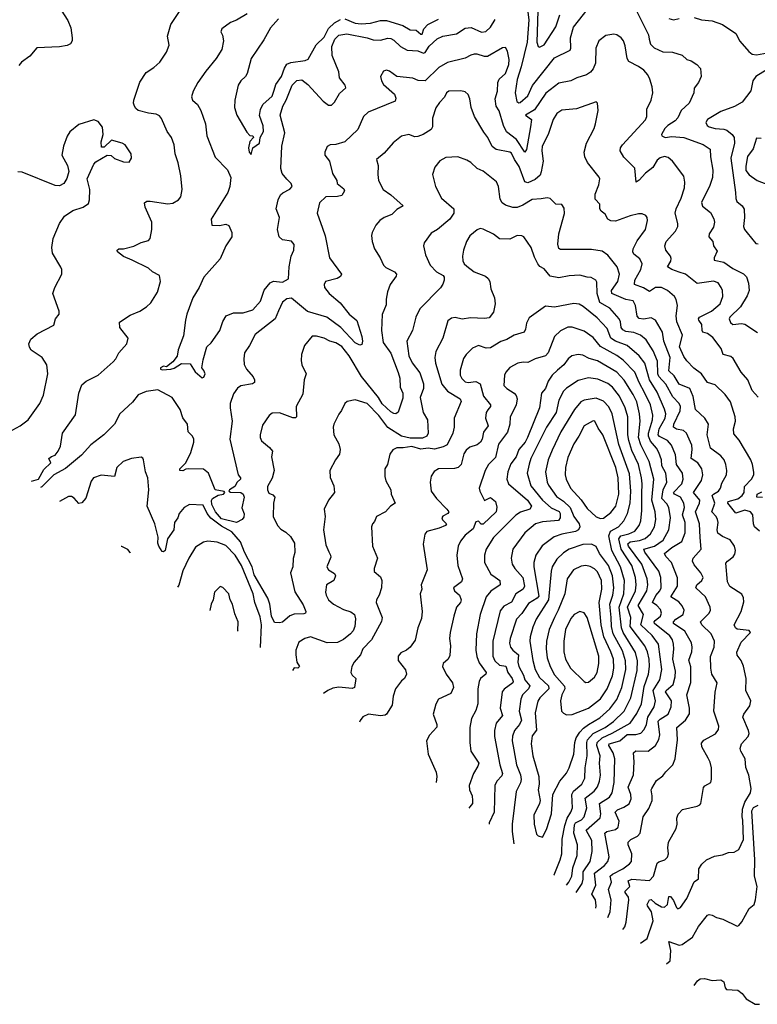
# Model space of a CAD drawing. Extents: x 1268547 to 1425625, y 515768 to 616754.
# Tile 82 of 256: x 1299897 to 1304860, y 559453 to 566076. Entities that reach past the tile are written whole.
import ezdxf

# ---------------------------------------------------------------- set-up
doc = ezdxf.new("R2010")
doc.units = 0

msp = doc.modelspace()

# ---------------------------------------------------------------- linework, layer by layer
at = {"layer": '0CON10XD'}
for points in [[(1300132.4, 566212.4), (1300220.5, 566070.5), (1300241.7, 566021.7), (1300250.8, 565955), (1300250, 565935), (1300240, 565915), (1300217, 565903), (1300165, 565894), (1300012.9, 565887.1), (1299965, 565831.9), (1299909.8, 565790.2), (1299892.2, 565767.8)], [(1300655, 564458.6), (1300595, 564482.9), (1300556.2, 564515), (1300554, 564525), (1300565, 564535.8), (1300595, 564534), (1300665, 564552.9), (1300715, 564578.5), (1300765, 564592), (1300775.8, 564605), (1300785.8, 564664.2), (1300785.8, 564715), (1300742.5, 564815), (1300736.2, 564845), (1300752.5, 564855), (1300774.5, 564855.5), (1300895, 564838), (1300927.3, 564842.7), (1300965, 564863.8), (1300981.2, 564885), (1300991.2, 564935), (1300981.9, 565025), (1300964.5, 565114.5), (1300944.4, 565174.4), (1300935.7, 565235), (1300918.9, 565285), (1300889.5, 565325), (1300852, 565412), (1300838.6, 565428.6), (1300815, 565441.9), (1300765, 565447.1), (1300695, 565465.6), (1300678.5, 565478.5), (1300670, 565495), (1300663.6, 565515), (1300665.4, 565535), (1300706.7, 565656.7), (1300747.7, 565722.3), (1300800, 565755), (1300839.7, 565790.3), (1300885, 565857.5), (1300902, 565905), (1300891.4, 565965), (1300913.1, 566045), (1301050.7, 566249.3)], [(1304009.5, 566215), (1304127.5, 565975), (1304132.1, 565945), (1304141.7, 565911.7), (1304165, 565886.7), (1304225, 565859.1), (1304288, 565858), (1304355, 565838.6), (1304385, 565808.6), (1304415, 565799.2), (1304453.3, 565775), (1304477.3, 565747.3), (1304482.5, 565695), (1304464.5, 565655), (1304435.7, 565615), (1304432.5, 565585), (1304401.1, 565515), (1304347.1, 565465), (1304325, 565415.7), (1304306.5, 565395), (1304256.7, 565365), (1304237.3, 565345), (1304216.2, 565305), (1304217.5, 565295), (1304240, 565285), (1304285, 565290), (1304365, 565284.6), (1304495, 565236.9), (1304542.5, 565205), (1304544.3, 565155), (1304560.9, 565065), (1304558.8, 565015), (1304539.8, 564960.2), (1304483.5, 564846.5), (1304491.6, 564821.6), (1304545, 564779.4), (1304567.9, 564737.9), (1304570.8, 564715), (1304565, 564681.2), (1304535.8, 564635), (1304532.5, 564615), (1304561.2, 564585), (1304566, 564555), (1304588.7, 564518.7), (1304569.5, 564475), (1304569.5, 564459.5), (1304635, 564446.1), (1304695, 564401.8), (1304767.2, 564367.2), (1304787.2, 564347.2), (1304800.4, 564305), (1304804.6, 564255.4), (1304792, 564218), (1304746.8, 564145), (1304674.4, 564075), (1304670.6, 564065), (1304678.9, 564038.9), (1304695, 564025.7), (1304752.5, 564032.5), (1304775, 564027.5), (1304861.7, 563971.7)], [(1303315.9, 566125.9), (1303322.9, 566075), (1303311.2, 565925), (1303270.3, 565759.7), (1303245.2, 565675), (1303230, 565585), (1303242.5, 565525), (1303255, 565516.4), (1303265, 565519.6), (1303315, 565564.7), (1303346.2, 565633.8), (1303495, 565820), (1303599.6, 565870.4), (1303604.7, 565885), (1303603.5, 565955), (1303623.8, 566026.2), (1303748.9, 566185)], [(1303386.4, 566205), (1303376.2, 565925), (1303384.6, 565895), (1303395, 565891.5), (1303425, 565906.5), (1303505, 566028.9), (1303531.1, 566108.9)], [(1301428, 566115), (1301356.1, 566073.9), (1301315, 566058.6), (1301256.7, 566015), (1301251.2, 565995), (1301262.7, 565972.7), (1301267.5, 565935), (1301257.5, 565875), (1301219.4, 565815), (1301149.1, 565730.9), (1301095.9, 565654.1), (1301064, 565595), (1301052.3, 565557.7), (1301060, 565535), (1301093.8, 565505), (1301116, 565465), (1301148.1, 565375), (1301155.7, 565295), (1301212.1, 565152.1), (1301295, 565066.7), (1301317.1, 565015), (1301312, 564955), (1301298.6, 564915), (1301186.2, 564735), (1301190, 564695), (1301242, 564692), (1301285, 564700), (1301305, 564692), (1301325.2, 564645), (1301323.8, 564615), (1301283.7, 564556.3), (1301245, 564467.5), (1301135.4, 564345), (1301105.9, 564274.1), (1301062.2, 564205), (1301022.2, 564095), (1301011.9, 564055), (1300999.8, 563950.2), (1300964.2, 563855), (1300955.9, 563814.1), (1300927.5, 563775), (1300885, 563741.2), (1300865, 563746.2), (1300845.6, 563735), (1300845.8, 563725), (1300855, 563720.4), (1300915, 563726), (1300937, 563733), (1300985, 563763.8), (1301045, 563762.5), (1301077.4, 563707.4), (1301125, 563667.5), (1301137.1, 563672.9), (1301145.3, 563695), (1301137, 563717), (1301121.8, 563735), (1301132.3, 563787.7), (1301155.8, 563875), (1301186.4, 563903.6), (1301242.9, 563985), (1301264.1, 564045.9), (1301286.4, 564083.6), (1301335, 564104.5), (1301400, 564105), (1301465, 564124), (1301517.9, 564182.1), (1301542.2, 564257.8), (1301583.4, 564306.6), (1301605, 564317.5), (1301665, 564311.5), (1301705.9, 564334.1), (1301709.6, 564415), (1301723.6, 564485), (1301740.9, 564525), (1301743.3, 564563.3), (1301725, 564587.5), (1301665, 564595.5), (1301642.3, 564615), (1301632.5, 564665), (1301645.3, 564745), (1301623.3, 564805), (1301635.4, 564865), (1301652, 564898), (1301667.3, 564912.7), (1301715, 564936), (1301730, 564955), (1301723.8, 564975), (1301694.3, 565004.3), (1301662.6, 565042.6), (1301653.1, 565075), (1301661.8, 565225), (1301680, 565315), (1301650, 565435), (1301668.5, 565495), (1301691.2, 565535), (1301730, 565635), (1301761.7, 565668.3), (1301795, 565671.4), (1301835, 565640.6), (1301939.2, 565529.2), (1301975, 565502.2), (1301995, 565500.8), (1302015, 565520.8), (1302050, 565580), (1302091.7, 565618.3), (1302087.8, 565635), (1302048.1, 565685), (1302045.5, 565725), (1302000, 565835), (1301996.7, 565895), (1302016.5, 565945), (1302045, 565971.8), (1302098.3, 565981.7), (1302235, 565954.6), (1302275, 565941.8), (1302325, 565938.5), (1302375, 565951.8), (1302395, 565950), (1302415, 565939.4), (1302459.4, 565895), (1302505, 565872.2), (1302575, 565866), (1302615, 565850.8), (1302626.2, 565855), (1302652.1, 565897.9), (1302705, 565947.7), (1302745, 565966.6), (1302835, 565981.3), (1302895, 566019.6), (1302935, 566024.6), (1303005, 565991.8), (1303032.3, 565997.7), (1303064.8, 566025.2), (1303095, 566078.5)], [(1301638.5, 566081.5), (1301585, 566021.4), (1301540.2, 565939.8), (1301454.2, 565815), (1301427.5, 565715), (1301415.8, 565694.2), (1301384.3, 565665.7), (1301367.5, 565635), (1301343.9, 565535), (1301343.5, 565485), (1301357.5, 565435), (1301425, 565318.8), (1301445, 565298), (1301465, 565295.5), (1301469.5, 565285), (1301445, 565258), (1301437.5, 565215), (1301441.9, 565185), (1301455, 565170), (1301465.7, 565215), (1301510, 565245), (1301516.2, 565285), (1301538, 565325), (1301535, 565362.5), (1301511, 565431), (1301516.8, 565473.2), (1301534, 565506), (1301595, 565561.5), (1301608.7, 565601.3), (1301619.5, 565640.5), (1301658.6, 565695), (1301678.6, 565751.4), (1301695, 565778), (1301721.2, 565788.8), (1301818, 565802), (1301838.3, 565811.7), (1301892.8, 565907.2), (1301945, 565959.5), (1301975, 566016.7), (1302015, 566056.1), (1302055, 566077)], [(1302085, 566081.4), (1302153.6, 566053.6), (1302195, 566047.6), (1302256.6, 566053.4), (1302325, 566071.1), (1302365, 566070), (1302475, 566037), (1302525, 566007.6), (1302565, 566006), (1302595, 565979.5), (1302605, 565978), (1302615.8, 566015), (1302643.3, 566045), (1302715, 566079.8)], [(1304265, 566084.4), (1304295, 566075.6), (1304335, 566084.6)], [(1304435, 566091.1), (1304485, 566074.4), (1304555, 566068.1), (1304625, 566044.4), (1304714.1, 565984.1), (1304743, 565933), (1304802.9, 565862.9), (1304825, 565845.6), (1304855, 565840), (1304953.1, 565856.9)], [(1304865, 563538.1), (1304825, 563582.9), (1304795.5, 563655), (1304750, 563705), (1304697.8, 563797.8), (1304680.8, 563810.8), (1304629.4, 563825), (1304616.7, 563865), (1304559.5, 563939.5), (1304525, 563965.6), (1304494.2, 563975), (1304488.5, 563985), (1304486.2, 564025), (1304465.6, 564055), (1304463.5, 564065), (1304471.4, 564075), (1304551.2, 564115), (1304610.8, 564165), (1304628.5, 564215), (1304624.5, 564255), (1304616.4, 564275), (1304595.3, 564305.3), (1304565, 564318.5), (1304455, 564301.8), (1304377.5, 564365), (1304335, 564378), (1304284.2, 564395), (1304256.2, 564415), (1304277.9, 564452.1), (1304279.5, 564469.5), (1304276, 564485), (1304244.2, 564525), (1304236.7, 564555), (1304247.5, 564585), (1304309.5, 564655), (1304324.5, 564685), (1304324.5, 564705), (1304306.2, 564775), (1304313.9, 564805), (1304348.5, 564875), (1304369.5, 564945), (1304373, 564983), (1304364.3, 565024.3), (1304289.2, 565125), (1304259.3, 565149.3), (1304235, 565156.9), (1304205, 565146.4), (1304185, 565131.5), (1304156.8, 565083.2), (1304106.4, 565045), (1304065, 564997.9), (1304045, 564983.8), (1304036.7, 565076.7), (1303961.4, 565151.4), (1303937.8, 565195), (1303940, 565215), (1303952.2, 565235), (1304107.3, 565402.7), (1304116.9, 565425), (1304116.9, 565475), (1304145.6, 565535), (1304155.7, 565585), (1304151.9, 565625), (1304136.7, 565676.7), (1304123.5, 565705), (1304096.3, 565736.3), (1304061.3, 565761.3), (1303994.3, 565795), (1303984.6, 565814.6), (1303971.1, 565901.1), (1303959.2, 565935), (1303944.3, 565954.3), (1303915, 565973.8), (1303895, 565978), (1303840.5, 565969.5), (1303792.5, 565935), (1303774.4, 565885), (1303770.8, 565785), (1303754.7, 565745.3), (1303736.9, 565723.1), (1303710, 565705), (1303645, 565685.5), (1303605, 565664.4), (1303525, 565649.5), (1303437.6, 565582.4), (1303361, 565469), (1303301.2, 565435), (1303339.6, 565405), (1303334.6, 565354.6), (1303307.4, 565202.6), (1303295, 565185.7), (1303239.4, 565269.4), (1303171.5, 565321.5), (1303151.9, 565365), (1303123.2, 565463.2), (1303103.6, 565495), (1303096.9, 565545), (1303112.5, 565595), (1303114.4, 565655), (1303123.9, 565676.1), (1303164.8, 565715.2), (1303188.4, 565775), (1303189.3, 565809.3), (1303179.2, 565865), (1303165, 565888.8), (1303145, 565888), (1303045, 565828.9), (1303025, 565827.7), (1302975, 565844.6), (1302955, 565844.6), (1302931.5, 565838.5), (1302893.5, 565816.5), (1302775, 565789.1), (1302717.8, 565755), (1302625, 565664.7), (1302577.6, 565667.6), (1302542.8, 565682.8), (1302435, 565694.4), (1302385, 565730), (1302365, 565737.5), (1302345, 565731.2), (1302325.8, 565695), (1302332.5, 565665), (1302345, 565640.8), (1302420, 565575), (1302427.6, 565547.6), (1302422.7, 565527.3), (1302242, 565455), (1302210, 565425), (1302171.7, 565338.3), (1302085.4, 565254.6), (1302025, 565235.8), (1301985, 565233.8), (1301966.4, 565223.6), (1301950, 565185), (1301951.2, 565165), (1301982.5, 565125), (1302002.8, 565042.8), (1302030, 564995), (1302033.3, 564975), (1302078.5, 564938.5), (1302081.9, 564925), (1302065, 564893.3), (1302035, 564886.4), (1301956.7, 564885), (1301914.3, 564845), (1301899.4, 564775), (1301935.5, 564675), (1301952.9, 564622.9), (1301980.6, 564475), (1302062, 564365), (1302055, 564348.8), (1302033.6, 564336.4), (1301954.4, 564315.6), (1301946.2, 564295), (1301948, 564275), (1301979.4, 564235), (1302052.4, 564172.4), (1302115, 564096.2), (1302165, 564052.5), (1302199.1, 563945), (1302203.1, 563915), (1302198.6, 563891.4), (1302185, 563886), (1302155, 563901.8), (1302056.8, 564006.8), (1301963.6, 564075), (1301834.5, 564114.5), (1301725, 564202.3), (1301695, 564197.7), (1301665, 564177.3), (1301639.1, 564119.1), (1301615.4, 564065), (1301480.6, 563959.4), (1301443.5, 563885), (1301410.5, 563835), (1301404.6, 563794.6), (1301407.9, 563757.9), (1301422.2, 563725), (1301467.1, 563675), (1301476.1, 563653.9), (1301476.2, 563635), (1301463, 563627), (1301385.4, 563614.6), (1301361.6, 563598.4), (1301335, 563560.8), (1301313.4, 563495), (1301312.7, 563465), (1301326.7, 563375), (1301310, 563255), (1301366.9, 563015), (1301383.1, 562995), (1301383.1, 562985), (1301360.8, 562965), (1301345, 562937.1), (1301309.5, 562915), (1301304.3, 562905), (1301315, 562899.2), (1301385, 562896.3), (1301400.4, 562885), (1301406.5, 562865), (1301392.1, 562792.1), (1301407.3, 562752.7), (1301405, 562730), (1301395, 562713.3), (1301355, 562693.3), (1301255, 562717.9), (1301214.4, 562765), (1301189.3, 562815), (1301187.7, 562842.3), (1301194, 562856), (1301231.8, 562878.2), (1301269.6, 562885), (1301278.5, 562895), (1301273.4, 562903.4), (1301213.2, 562913.2), (1301167.3, 563025), (1301135, 563052.3), (1301033.8, 563056.2), (1301015, 563053.6), (1300995, 563041.5), (1300975.8, 563045), (1300974.6, 563055), (1301015.6, 563095), (1301048.5, 563165), (1301068.2, 563235), (1301067.9, 563255), (1301059.5, 563275), (1301031.4, 563305), (1301026.6, 563356.6), (1300995, 563397.5), (1300977.5, 563455), (1300924.2, 563534.2), (1300826, 563586), (1300749.2, 563575), (1300695, 563552), (1300655.5, 563504.5), (1300572.1, 563425), (1300534.7, 563355.3), (1300463.3, 563285), (1300375, 563217.7), (1300313.2, 563146.8), (1300205, 563058.4), (1300127.1, 563015), (1300045.8, 562934.2), (1300036.4, 562928.8)], [(1305002.3, 565787.7), (1304850, 565695), (1304830, 565665), (1304815, 565597.5), (1304757.4, 565522.6), (1304707, 565493), (1304615, 565459.1), (1304525, 565405.7), (1304514.3, 565385), (1304521.9, 565365), (1304535, 565354.7), (1304575, 565344.2), (1304635, 565340.7), (1304655, 565332.7), (1304689.6, 565305), (1304703.2, 565285), (1304706.2, 565245), (1304680.6, 565145), (1304713.9, 564915), (1304714.5, 564874.5), (1304722.8, 564852.8), (1304757.1, 564825), (1304771.3, 564801.3), (1304773.3, 564745), (1304765.6, 564685), (1304772.9, 564665), (1304791.9, 564641.9), (1304850.6, 564570.6), (1304865, 564569.1)], [(1304875, 562636.4), (1304841.1, 562665), (1304833.6, 562685), (1304829.5, 562745), (1304813.1, 562765), (1304775, 562777), (1304715, 562757.9), (1304660.4, 562825), (1304664.5, 562835.5), (1304727.5, 562852.5), (1304757.1, 562875), (1304770.8, 562895), (1304773.6, 562936.4), (1304820, 562985), (1304835.3, 563014.7), (1304837, 563033), (1304827.5, 563085), (1304815.5, 563115), (1304738.3, 563248.3), (1304700.9, 563290.9), (1304698.9, 563325), (1304711.8, 563375), (1304711.5, 563405), (1304678.2, 563505), (1304642.5, 563555), (1304575, 563619.2), (1304525, 563635.8), (1304485, 563693.5), (1304432.7, 563732.7), (1304385, 563781.4), (1304365, 563811.4), (1304336.1, 563875), (1304355.4, 563955), (1304318.4, 564045), (1304314.7, 564085), (1304322.7, 564155), (1304313.8, 564193.8), (1304301.9, 564215), (1304254.7, 564254.7), (1304215.3, 564275.3), (1304175, 564276), (1304135, 564248.2), (1304093.2, 564273.3), (1304032.5, 564295), (1304035.3, 564325), (1304076.7, 564395), (1304083.9, 564433.9), (1304068.5, 564468.5), (1304028.8, 564498.8), (1304022.5, 564515), (1304024.5, 564534.5), (1304050.7, 564589.3), (1304106.9, 564665), (1304122, 564725), (1304118.8, 564745), (1304108.8, 564758.8), (1304085, 564770), (1304060.5, 564770.5), (1304005, 564757.8), (1303905, 564721.5), (1303875, 564722.9), (1303854.3, 564734.3), (1303835, 564767.5), (1303809.3, 564789.3), (1303801.2, 564805), (1303800, 564835), (1303769.1, 564869.1), (1303768, 564902), (1303793.5, 564965), (1303799.4, 565005), (1303795, 565018), (1303716.9, 565115), (1303698.5, 565155), (1303695.5, 565185), (1303710.6, 565245), (1303762.9, 565345), (1303772, 565375), (1303790, 565465), (1303784.2, 565514.2), (1303775, 565523.8), (1303643.6, 565476.4), (1303545, 565466.7), (1303511.1, 565445), (1303486.2, 565405), (1303452.5, 565305), (1303412.1, 565225), (1303409.6, 565195), (1303418.9, 565125), (1303406.4, 565053.6), (1303398.7, 565031.3), (1303365, 565000.5), (1303315, 564978.5), (1303296.2, 564986.2), (1303258.4, 565088.4), (1303225.9, 565135), (1303205, 565178.6), (1303194.3, 565185.7), (1303103.1, 565203.1), (1303075, 565224.2), (1303046.4, 565285), (1303019.1, 565319.1), (1302956.1, 565426.1), (1302935.3, 565485.3), (1302926.7, 565545), (1302915, 565573.8), (1302895, 565591.1), (1302865, 565598.5), (1302785, 565596.4), (1302768.1, 565585), (1302754.5, 565555), (1302720.8, 565519.2), (1302697.1, 565482.9), (1302674.4, 565415), (1302675.6, 565355), (1302665, 565338), (1302612, 565305), (1302575, 565290), (1302555, 565288.6), (1302515, 565304.3), (1302465, 565294), (1302410.9, 565249.1), (1302350.4, 565179.6), (1302298.6, 565135), (1302309.2, 565095), (1302305.9, 565035.9), (1302311.2, 564995), (1302342, 564935), (1302395, 564898.6), (1302477.5, 564825), (1302435, 564800), (1302400, 564765), (1302349.2, 564745), (1302320.8, 564725), (1302294.3, 564695), (1302268, 564645), (1302264.2, 564625), (1302268, 564585), (1302284.2, 564535), (1302323.1, 564475), (1302344.3, 564425), (1302359.8, 564409.8), (1302419.8, 564379.8), (1302432, 564365), (1302429.7, 564350.3), (1302390, 564295), (1302372.5, 564245), (1302362.7, 564197.3), (1302362.3, 564157.7), (1302335.7, 564094.3), (1302330.6, 563985), (1302342.1, 563905), (1302393.2, 563833.2), (1302442.7, 563702.7), (1302455.5, 563665), (1302457.8, 563605), (1302474.5, 563565), (1302475, 563530), (1302442.7, 563437.3), (1302427.5, 563425), (1302415, 563427.5), (1302395, 563438.1), (1302335, 563492.9), (1302311.4, 563535), (1302196.1, 563676.1), (1302115, 563814.5), (1302065, 563877.3), (1302025, 563903.6), (1301984.5, 563914.5), (1301945, 563934.3), (1301895, 563947.5), (1301865, 563948), (1301814, 563885), (1301794, 563825), (1301790, 563785), (1301796, 563755), (1301825.6, 563695), (1301812.2, 563655), (1301801.7, 563558.3), (1301758, 563475), (1301758.6, 563405), (1301751.9, 563398.1), (1301735, 563397.9), (1301645, 563432.2), (1301595, 563430), (1301576.2, 563415), (1301531.9, 563348.1), (1301516, 563285), (1301516, 563265), (1301524.4, 563244.4), (1301578.7, 563198.7), (1301597.5, 563175), (1301592, 563135), (1301608.6, 563045), (1301596.6, 562993.4), (1301565, 562937.5), (1301564, 562915), (1301572.5, 562892.5), (1301600.9, 562880.9), (1301614.2, 562865), (1301604.6, 562825.4), (1301603.3, 562735), (1301631.9, 562675), (1301655, 562649.4), (1301688.7, 562628.7), (1301719.9, 562599.9), (1301746.1, 562555), (1301747.7, 562492.3), (1301737.6, 562452.4), (1301734.4, 562395), (1301719.2, 562355), (1301747.7, 562227.7), (1301805, 562140), (1301822, 562095), (1301820, 562085), (1301809.7, 562080.3), (1301745, 562078.2), (1301713.7, 562066.3), (1301665, 562024), (1301645, 562018.8), (1301610.6, 562020.6), (1301591.6, 562065), (1301579.7, 562145), (1301566.3, 562185), (1301475, 562343.2), (1301462.4, 562395), (1301409.4, 562495), (1301382.2, 562565), (1301325, 562630.8), (1301255, 562670.3), (1301182.6, 562722.6), (1301159.1, 562755), (1301131.5, 562811.5), (1301040, 562815), (1301005, 562794.4), (1300970.8, 562755), (1300960.6, 562725), (1300938.5, 562695), (1300934.6, 562645.4), (1300891.9, 562585), (1300877.1, 562505), (1300865, 562496), (1300855, 562498.8), (1300834, 562534), (1300827.5, 562555), (1300828.5, 562595), (1300806.9, 562685), (1300755.9, 562805), (1300765.3, 562915), (1300760, 562995), (1300744.2, 563035), (1300731.2, 563115), (1300725, 563127.5), (1300713.6, 563133.6), (1300650, 563125), (1300592.5, 563105), (1300552, 563065), (1300535, 563003.8), (1300445, 563012), (1300393.3, 562995), (1300377.7, 562972.3), (1300343.1, 562856.9), (1300315, 562826.2), (1300295, 562822), (1300265, 562858), (1300245, 562868.8), (1300225, 562870), (1300166.3, 562834.4)], [(1299826.7, 563305), (1299901.2, 563345), (1299954.5, 563385.5), (1300032.9, 563495), (1300058.3, 563551.7), (1300087.5, 563695), (1300080.8, 563755), (1300048, 563805), (1299975, 563853.3), (1299962.7, 563872.7), (1299960, 563895), (1299973.2, 563926.8), (1300015.9, 563964.1), (1300127.7, 564022.3), (1300137.5, 564065), (1300163.3, 564095), (1300163.8, 564115), (1300120, 564235), (1300133.3, 564275), (1300180, 564365), (1300182, 564395), (1300175, 564412.5), (1300118, 564505), (1300113.8, 564545), (1300122.5, 564605), (1300166, 564705), (1300198.8, 564755), (1300255, 564794), (1300325, 564816), (1300359.7, 564840.3), (1300368, 564865), (1300368.8, 564935), (1300351.2, 565005), (1300396.2, 565105), (1300409.5, 565120.5), (1300485, 565166.2), (1300513.6, 565163.6), (1300535, 565143.3), (1300595, 565121.2), (1300635, 565117.5), (1300650, 565145), (1300646.7, 565175), (1300607.5, 565235), (1300586.4, 565246.4), (1300515, 565266.9), (1300465, 565218.8), (1300448.3, 565218.3), (1300445.8, 565255), (1300457.9, 565305), (1300455, 565352.5), (1300425, 565391.2), (1300397, 565403), (1300295, 565371.2), (1300235, 565321.2), (1300216.1, 565293.9), (1300192, 565225), (1300181.4, 565165), (1300218.6, 565095), (1300228.8, 565055), (1300215, 565007.5), (1300193.8, 564975), (1300165, 564958), (1300135, 564960), (1299915, 565051.2), (1299885, 565052.5)], [(1304885, 565277.5), (1304855, 565278.8), (1304832, 565208), (1304794, 565156), (1304781.5, 565091.5), (1304782.5, 565062.5), (1304805, 565031.8), (1304858.6, 564995), (1304935.7, 564965)], [(1304073.3, 559863.8), (1304119.4, 559895), (1304159.5, 560015), (1304148.2, 560075), (1304120, 560115), (1304118.8, 560125), (1304133.6, 560156.4), (1304145, 560157.3), (1304172.8, 560132.8), (1304215, 560110), (1304235, 560106.6), (1304254.8, 560125.2), (1304265, 560177.5), (1304275, 560177.5), (1304295, 560151.9), (1304315, 560104.3), (1304325, 560095.7), (1304342.9, 560105), (1304386.2, 560165), (1304435, 560278), (1304465, 560297.5), (1304466, 560365), (1304486.2, 560395), (1304518.6, 560425), (1304570.8, 560449.2), (1304625, 560459.2), (1304665, 560474.7), (1304705, 560475.6), (1304735.7, 560495), (1304767.7, 560562.3), (1304762, 560692), (1304757.5, 560715), (1304760.4, 560765), (1304775.9, 560814.1), (1304812.9, 560875), (1304817.5, 560905), (1304801.8, 560995), (1304782.9, 561047.1), (1304778.5, 561105), (1304748.2, 561155), (1304743.5, 561175), (1304752.2, 561205), (1304797.1, 561255), (1304804.1, 561274.1), (1304800.6, 561295), (1304762.5, 561385), (1304768.6, 561405), (1304808.9, 561461.1), (1304815.7, 561495), (1304781.5, 561565), (1304783.6, 561645), (1304767, 561727), (1304750.6, 561765), (1304725, 561801.2), (1304722.4, 561822.4), (1304750.5, 561889.5), (1304814, 561955), (1304805, 561967.1), (1304725, 561976.9), (1304712.9, 561985), (1304703.1, 562005), (1304751.2, 562095), (1304769.3, 562160.7), (1304767.6, 562187.6), (1304755, 562212.5), (1304674.7, 562264.7), (1304660, 562295), (1304648.9, 562421.1), (1304658, 562435), (1304696.2, 562463.8), (1304708, 562482), (1304712.2, 562505), (1304706.9, 562535), (1304676.9, 562576.9), (1304625, 562599.6), (1304593.3, 562623.3), (1304588.7, 562645), (1304595.3, 562695), (1304590.7, 562715), (1304582.7, 562735), (1304553.8, 562765), (1304573.7, 562825), (1304556, 562875), (1304564.2, 562885.8), (1304597.8, 562905), (1304612.9, 562925), (1304622, 562958), (1304651.5, 563015), (1304655.5, 563045), (1304647.3, 563085), (1304636.5, 563115), (1304615, 563143.1), (1304544.7, 563194.7), (1304521.6, 563285), (1304530.9, 563355), (1304505.6, 563395), (1304444.7, 563454.7), (1304428.6, 563541.4), (1304406.5, 563596.5), (1304335, 563625.4), (1304301.3, 563681.3), (1304264.5, 563714.5), (1304272.8, 563805), (1304230, 563915), (1304221.3, 563975), (1304175, 564054.3), (1304145, 564071.1), (1304095, 564062), (1304065, 564065.5), (1304051.5, 564081.5), (1304039.7, 564155), (1304025, 564184.4), (1303975, 564195.3), (1303881.5, 564235), (1303878.8, 564255), (1303920.7, 564315), (1303932.2, 564365), (1303916.2, 564415), (1303853.5, 564493.5), (1303815, 564520), (1303745, 564531.2), (1303535, 564531.1), (1303525, 564536.2), (1303517.3, 564567.3), (1303525.4, 564635), (1303562.7, 564772.7), (1303559.7, 564809.7), (1303545, 564833.3), (1303505, 564836.2), (1303465, 564874), (1303445, 564879.1), (1303405, 564870.4), (1303345, 564868), (1303281.8, 564828.2), (1303245, 564813.3), (1303215, 564812), (1303165, 564828.8), (1303143.1, 564845), (1303130.2, 564870.2), (1303119.5, 564955), (1303104.3, 564985), (1303015, 565056.4), (1302975, 565075.6), (1302931.4, 565115), (1302905, 565131.5), (1302845.9, 565154.1), (1302765, 565148.6), (1302723.8, 565126.2), (1302690, 565085), (1302674.2, 565035), (1302695.7, 564955), (1302735.5, 564875.5), (1302817.5, 564805), (1302818.6, 564775), (1302790.6, 564735), (1302708.8, 564665), (1302665, 564640.8), (1302619.2, 564575), (1302614.2, 564555), (1302628.1, 564495), (1302658.5, 564425), (1302701.2, 564381.2), (1302746.7, 564355), (1302753.8, 564345), (1302752.9, 564325), (1302745, 564297.5), (1302728.3, 564271.7), (1302589.4, 564130.6), (1302562.1, 564075), (1302539.6, 563985), (1302501.5, 563915), (1302515.4, 563815), (1302538.5, 563768.5), (1302590.2, 563700.2), (1302613.6, 563626.4), (1302614.2, 563595.8), (1302592.2, 563535), (1302612.3, 563435), (1302641, 563385), (1302645.4, 563295.4), (1302637.1, 563275), (1302607.7, 563262.3), (1302525, 563262.2), (1302465, 563274.2), (1302375, 563334.3), (1302314, 563415), (1302235, 563495.6), (1302155, 563518.8), (1302101.2, 563508.8), (1302084.4, 563495.6), (1302063.3, 563446.7), (1302045, 563423.3), (1302010.6, 563355), (1302006.9, 563335), (1302010, 563285), (1302045, 563223.3), (1302054.2, 563185), (1302050, 563155), (1302021.2, 563115), (1301984.2, 563045), (1301986, 562996), (1302010.5, 562940.5), (1302016, 562895), (1301973.8, 562845), (1301945.8, 562785), (1301953.3, 562735), (1301940.6, 562645), (1301957.1, 562545), (1301976.7, 562496.7), (1301989.2, 562475), (1301989.5, 562460.5), (1301964.2, 562395), (1301975.7, 562375), (1302015, 562352.2), (1302021.9, 562335), (1302010.8, 562305), (1301962.5, 562275), (1301954, 562226), (1301959.2, 562205), (1301975.6, 562175), (1302008.9, 562145), (1302075, 562109.7), (1302124.3, 562094.3), (1302150, 562075), (1302157.1, 562047.1), (1302152.9, 561995), (1302141.2, 561965), (1302124, 561945), (1302075, 561906.7), (1302035, 561886.2), (1301965, 561885.5), (1301854.3, 561925.7), (1301815, 561914.4), (1301775, 561890), (1301754, 561835), (1301754, 561805), (1301762.9, 561755), (1301780, 561725), (1301767.5, 561715), (1301745, 561716.2), (1301731.7, 561698.1)], [(1303954.8, 559957.1), (1303968.2, 559975), (1303978.4, 560005), (1303995.8, 560155), (1303993.1, 560175), (1303970.7, 560205), (1303969.6, 560215), (1304001.3, 560245), (1303990.4, 560285), (1304015.2, 560294.8), (1304135, 560285.6), (1304161.5, 560315), (1304187, 560403), (1304197.8, 560412.2), (1304236.7, 560425), (1304255, 560443.3), (1304261.9, 560465), (1304257.8, 560505), (1304262.7, 560545), (1304313.1, 560635), (1304319.4, 560665), (1304317.5, 560705), (1304326.7, 560733.3), (1304356.7, 560763.3), (1304455, 560785.6), (1304472, 560795), (1304478.6, 560805), (1304498.3, 560911.7), (1304507, 560923), (1304546, 560945), (1304552.3, 560967.7), (1304551.1, 561045), (1304542.9, 561082.9), (1304529.2, 561109.2), (1304487.5, 561185), (1304485, 561210), (1304499.3, 561230.7), (1304577.7, 561272.3), (1304597.8, 561302.2), (1304601.1, 561325), (1304566.5, 561425), (1304576.4, 561553.6), (1304588.6, 561615), (1304553.8, 561675), (1304546.2, 561715), (1304545, 561792.5), (1304569.6, 561855), (1304571.5, 561895), (1304548.8, 561945), (1304485.5, 562005), (1304477.8, 562025), (1304535.6, 562085), (1304544.4, 562105), (1304543.3, 562125), (1304511.5, 562195), (1304446.9, 562255), (1304453.5, 562275), (1304486.7, 562305), (1304494.3, 562325), (1304479.5, 562355), (1304435, 562409.2), (1304423.8, 562435), (1304428.5, 562455), (1304481.5, 562515), (1304476.3, 562593.7), (1304471.4, 562685), (1304442.9, 562765), (1304471.1, 562825), (1304471.9, 562845), (1304430.8, 562895), (1304483.2, 562976.8), (1304492.5, 563015), (1304486.8, 563055), (1304460.4, 563095), (1304414.2, 563124.2), (1304421, 563185), (1304418.2, 563215), (1304384.1, 563294.1), (1304363.3, 563313.3), (1304315, 563322), (1304296.4, 563335), (1304298.8, 563355), (1304339.7, 563445), (1304342.7, 563475), (1304333.8, 563495), (1304290.6, 563540.6), (1304244.3, 563624.3), (1304196.4, 563676.4), (1304190.9, 563695), (1304188.6, 563778.6), (1304159.6, 563849.6), (1304112.2, 563922.2), (1304073.5, 563953.5), (1304028.8, 563971.2), (1303975, 563979.8), (1303955, 563989.4), (1303944.3, 564005), (1303940, 564045), (1303930.5, 564065), (1303866.9, 564135), (1303801.2, 564175), (1303782.3, 564235), (1303780.6, 564310.6), (1303774, 564325), (1303742.6, 564342.6), (1303715, 564343.6), (1303665, 564357.5), (1303595, 564354.5), (1303525, 564338.9), (1303465, 564351.5), (1303425, 564401.4), (1303397.2, 564417.2), (1303384, 564434), (1303359.6, 564479.6), (1303337.8, 564545), (1303288.8, 564615), (1303275, 564622.5), (1303245, 564624.2), (1303195, 564600.8), (1303125, 564603.1), (1303085, 564634.2), (1303015, 564667.1), (1302995, 564671.4), (1302975, 564663.1), (1302926.4, 564623.6), (1302902.9, 564585), (1302882.9, 564525), (1302875.6, 564485), (1302878.1, 564455), (1302887.1, 564435), (1302905, 564417.5), (1302955, 564380.6), (1303031.4, 564351.4), (1303050, 564335), (1303059.5, 564315), (1303066.9, 564266.9), (1303091.9, 564205), (1303097.1, 564165), (1303085, 564110), (1303055, 564070.8), (1303023.3, 564066.7), (1302929.1, 564070.9), (1302875, 564062.9), (1302827.3, 564072.7), (1302802.3, 564067.7), (1302778.3, 564051.7), (1302744.5, 563935), (1302697.7, 563845), (1302690.8, 563805), (1302694.7, 563765), (1302738.2, 563625), (1302775, 563577.6), (1302861.4, 563525), (1302867.6, 563507.6), (1302820.9, 563395), (1302821.2, 563335), (1302810.9, 563295), (1302773, 563217), (1302746.8, 563203.2), (1302687.2, 563187.2), (1302645, 563195.2), (1302595, 563188.4), (1302535, 563206.1), (1302476.7, 563196.7), (1302435, 563197.5), (1302406.6, 563183.4), (1302387.5, 563155), (1302372.5, 563085), (1302354, 563055), (1302354.2, 563004.2), (1302360, 562975), (1302393.8, 562915), (1302396.7, 562885), (1302423.3, 562825), (1302391.2, 562805), (1302359.2, 562765), (1302296.7, 562735), (1302285, 562700), (1302270, 562685), (1302263.8, 562665), (1302270, 562535), (1302303.8, 562455), (1302282, 562385), (1302282, 562365), (1302325, 562328), (1302334.3, 562305), (1302332.5, 562255), (1302315.5, 562205), (1302297.8, 562175), (1302296.4, 562155), (1302336.4, 562055), (1302330.7, 562029.3), (1302264.7, 561905.3), (1302205.8, 561845), (1302189.4, 561805), (1302147.1, 561755), (1302132, 561725), (1302126, 561685), (1302135, 561666.7), (1302158.8, 561645), (1302150.6, 561585), (1302133, 561577), (1302045, 561586.8), (1302005, 561579.6), (1301971.4, 561565), (1301940.3, 561542.9)], [(1299976.5, 562972.2), (1300025, 562985.9), (1300059.4, 563050.6), (1300107.3, 563095), (1300094.3, 563125), (1300112.4, 563137.6), (1300135, 563148), (1300155.8, 563175), (1300171.7, 563208.3), (1300185.6, 563295), (1300272.6, 563417.4), (1300295, 563563.3), (1300315, 563620.8), (1300345, 563645.6), (1300424.5, 563685.5), (1300525.7, 563775), (1300545, 563796), (1300565, 563836), (1300618.8, 563895), (1300626.7, 563935), (1300572, 564005), (1300569.3, 564040.7), (1300641.7, 564088.3), (1300705, 564115.7), (1300751.2, 564145), (1300779.1, 564170.9), (1300825, 564242.5), (1300845.7, 564315), (1300837.5, 564355), (1300790, 564380), (1300763.3, 564405), (1300655, 564458.6)], [(1303854.2, 560036.3), (1303869.5, 560075), (1303876.5, 560155), (1303858.8, 560225), (1303879.1, 560275), (1303870.8, 560315), (1303885, 560329.8), (1303955.2, 560364.8), (1304000.7, 560399.3), (1304012.5, 560415), (1304015.4, 560465), (1303991.5, 560525), (1303990, 560545), (1304008.3, 560561.7), (1304054.7, 560585.3), (1304070.5, 560605), (1304092.5, 560715), (1304129.4, 560770.6), (1304151.5, 560825), (1304153.1, 560855), (1304145.5, 560895), (1304149.5, 560905), (1304181.4, 560958.6), (1304225, 560989.2), (1304243.3, 561016.7), (1304290.6, 561065), (1304307.8, 561105), (1304321.8, 561231.8), (1304318.5, 561315), (1304376.2, 561365), (1304403.3, 561406.7), (1304403.2, 561445), (1304384.5, 561535), (1304413.1, 561616.9), (1304412.7, 561722.7), (1304398.3, 561768.3), (1304418.2, 561825), (1304422.3, 561855), (1304416.2, 561885), (1304372.3, 561962.3), (1304296.7, 562015), (1304296.6, 562025), (1304311.8, 562045), (1304361.5, 562075), (1304367.3, 562105), (1304355, 562132.9), (1304331.3, 562161.3), (1304277.3, 562195), (1304322.4, 562265), (1304322.4, 562322.4), (1304283.1, 562425), (1304243.8, 562465), (1304235.5, 562485), (1304285, 562525.2), (1304352.6, 562567.4), (1304373.9, 562623.9), (1304374.3, 562695), (1304357.3, 562745), (1304370, 562795), (1304366.4, 562825), (1304343.7, 562863.7), (1304302.7, 562885), (1304296, 562895), (1304351.8, 562955), (1304360, 562985), (1304356, 563025), (1304316.3, 563085), (1304309.4, 563149.4), (1304281.3, 563215), (1304256.2, 563245), (1304202.4, 563272.4), (1304192.3, 563285), (1304199.1, 563325), (1304240.7, 563395), (1304244, 563425), (1304236.2, 563456.2), (1304185, 563571.2), (1304135.2, 563655), (1304103.2, 563765), (1304063.8, 563815), (1303985, 563884.1), (1303905, 563914.4), (1303875, 563934.2), (1303849.9, 563999.9), (1303781.3, 564071.3), (1303687.9, 564147.9), (1303662.3, 564162.3), (1303625, 564168.2), (1303495, 564142.8), (1303435, 564149.2), (1303325, 564072), (1303306.7, 564035), (1303301.1, 563995), (1303291.2, 563975), (1303225, 563954.4), (1303175, 563925.7), (1303135, 563912.2), (1303065, 563868.9), (1303035, 563866.7), (1302985, 563885.6), (1302943.3, 563866.7), (1302900.9, 563825), (1302883.6, 563796.4), (1302861.5, 563718.5), (1302861.1, 563685), (1302871.8, 563661.8), (1302895, 563640), (1302915, 563635.4), (1302965, 563642.9), (1302995, 563627.1), (1303018.1, 563545), (1303064.4, 563485), (1303064.5, 563475), (1303047.4, 563452.6), (1303035.5, 563435), (1303030.4, 563395), (1303050, 563345), (1303018.6, 563301.4), (1303007.9, 563255), (1302996.5, 563233.5), (1302975, 563216.4), (1302925, 563200.8), (1302899.9, 563180.1), (1302884.3, 563155.7), (1302866.5, 563085), (1302847.5, 563065), (1302822.4, 563057.6), (1302715, 563054.6), (1302685, 563037.1), (1302665.5, 563005), (1302657.8, 562965), (1302665.5, 562905), (1302700.9, 562855), (1302771.9, 562785), (1302784.2, 562765), (1302778, 562755), (1302743.5, 562736.5), (1302736.7, 562725), (1302741.3, 562711.3), (1302769.2, 562685), (1302762, 562675), (1302720, 562655), (1302636, 562634), (1302622, 562615), (1302612.3, 562547.7), (1302639.1, 562375), (1302599.4, 562275), (1302602.9, 562245), (1302590.6, 562215), (1302594.3, 562195), (1302604.5, 562095), (1302601.1, 562048.9), (1302575.6, 561985), (1302558.3, 561901.7), (1302524.2, 561855), (1302499.2, 561835), (1302462.4, 561817.6), (1302444.2, 561794.2), (1302444.4, 561765), (1302492.8, 561702.8), (1302499.5, 561675), (1302485.8, 561645), (1302465, 561630), (1302425.5, 561574.5), (1302409.4, 561525), (1302404.3, 561465), (1302365.6, 561405), (1302355, 561397.8), (1302325, 561394.4), (1302245, 561404), (1302205, 561386.2), (1302187.5, 561362.5), (1302184.1, 561351)], [(1303772.2, 560100.8), (1303776.2, 560115), (1303771.2, 560155), (1303745.4, 560195), (1303773.8, 560255), (1303764.3, 560335), (1303832.5, 560387.5), (1303853.4, 560415), (1303864, 560445), (1303833.8, 560605), (1303847.5, 560615), (1303905, 560630), (1303922.5, 560645), (1303930, 560685), (1303904.2, 560745.8), (1303918, 560762), (1303961.2, 560778.8), (1303998.3, 560801.7), (1304011.2, 560835), (1304007.8, 560865), (1303990.5, 560915), (1304027, 560997), (1304032, 561085), (1304025.7, 561145), (1304042.7, 561157.3), (1304125, 561156), (1304175, 561194.5), (1304197.3, 561235), (1304203.1, 561265), (1304193.2, 561356.8), (1304205, 561371.9), (1304259.6, 561405), (1304281.2, 561455), (1304281.9, 561495), (1304242.9, 561555), (1304246.1, 561565), (1304293.1, 561605), (1304308.1, 561655), (1304308.2, 561695), (1304290.6, 561775), (1304298.8, 561845), (1304295.8, 561875), (1304288.6, 561905), (1304271.7, 561931.7), (1304168.2, 562015), (1304165.3, 562025), (1304171.6, 562035), (1304207.5, 562065), (1304215.3, 562085), (1304208.3, 562108.3), (1304182.9, 562135), (1304154.7, 562155), (1304176, 562204), (1304204.2, 562235), (1304213.7, 562255), (1304210.5, 562325), (1304196.4, 562366.4), (1304103.5, 562495), (1304097.3, 562515), (1304166.9, 562535), (1304226.4, 562575), (1304264.7, 562645), (1304275.3, 562724.7), (1304265.2, 562795.2), (1304250.3, 562820.3), (1304217, 562855), (1304226.6, 562915), (1304251.3, 562965), (1304244.3, 563025), (1304218, 563075), (1304215.2, 563115), (1304196.8, 563165), (1304180.5, 563195), (1304142, 563242), (1304127, 563275), (1304126.7, 563295), (1304154.3, 563385), (1304157.2, 563417.2), (1304142.2, 563485), (1304104, 563565), (1304064.8, 563635), (1304035, 563704.6), (1303956.4, 563786.4), (1303915, 563817.3), (1303805, 563878.9), (1303755, 563937.9), (1303695, 563982.3), (1303615, 564007.3), (1303585, 564007.5), (1303536, 563984), (1303495.4, 563944.6), (1303451.6, 563835), (1303435, 563816.1), (1303365, 563794.6), (1303315, 563770), (1303285, 563773.1), (1303248.8, 563765), (1303195, 563737.5), (1303167.1, 563705), (1303159.4, 563685), (1303154.3, 563615), (1303174, 563595), (1303225, 563564.5), (1303237.7, 563547.7), (1303243.7, 563525), (1303237.2, 563482.8), (1303196, 563404), (1303194.3, 563355.7), (1303179.2, 563300.8), (1303118.7, 563221.3), (1303098.1, 563131.9), (1303052.1, 563085), (1303027.9, 563045), (1302989.2, 562925), (1302992, 562905), (1303025, 562842.5), (1303065, 562862.9), (1303098.6, 562835), (1303107.3, 562797.3), (1303102.5, 562765), (1303015, 562682.9), (1303002.9, 562682.9), (1302985, 562702.5), (1302965, 562698.8), (1302948.8, 562651.2), (1302895, 562610), (1302862.2, 562567.8), (1302847.5, 562535), (1302839.2, 562475), (1302845.5, 562405), (1302876.9, 562315), (1302870, 562295), (1302815.6, 562255), (1302821.8, 562235), (1302856.8, 562205), (1302867.3, 562175), (1302862.9, 562155), (1302835, 562123.8), (1302818.2, 562065), (1302792.5, 561955), (1302790, 561915), (1302796.2, 561865), (1302790.6, 561799.4), (1302780, 561775), (1302746, 561745), (1302740.8, 561725), (1302765.8, 561675), (1302809.4, 561615), (1302815.6, 561585), (1302797.5, 561545), (1302714.6, 561505.4), (1302696.9, 561473.1), (1302680, 561405), (1302704.4, 561335), (1302702.6, 561317.4), (1302655, 561264), (1302634.3, 561225), (1302645.8, 561135), (1302699.2, 561015), (1302704.2, 560985), (1302698.9, 560945.7)], [(1303640.8, 560204.3), (1303681.7, 560265), (1303688.4, 560295), (1303688.1, 560345), (1303734.7, 560415), (1303749.6, 560480.4), (1303745.7, 560555), (1303708.8, 560625), (1303801.8, 560708.3), (1303806.4, 560733.6), (1303797.2, 560805), (1303865, 560847.7), (1303883.3, 560875), (1303895.7, 560944.3), (1303901.4, 561105), (1303889, 561145), (1303860.9, 561195), (1303863.2, 561205), (1303934.3, 561225.7), (1303985, 561267.8), (1304041.8, 561268.2), (1304075, 561278.2), (1304099.2, 561300.8), (1304114.1, 561335.9), (1304123.7, 561385), (1304165.8, 561455), (1304174.8, 561495.2), (1304159.8, 561565), (1304203.8, 561635), (1304217.8, 561705), (1304194.8, 561875), (1304153.2, 561935), (1304075.8, 562005.8), (1304093.2, 562075), (1304057.6, 562135), (1304116, 562235), (1304123.9, 562275), (1304119.6, 562315), (1304082.4, 562415), (1303993.8, 562535), (1303989.1, 562550.9), (1304005.1, 562564.9), (1304067.1, 562572.9), (1304104.3, 562585.7), (1304141.2, 562618.8), (1304168.2, 562665), (1304177.1, 562715), (1304173.3, 562765), (1304150.8, 562845), (1304162.7, 562985), (1304131, 563105), (1304076.9, 563216.9), (1304060, 563265), (1304071, 563375), (1304067.6, 563425), (1304049.1, 563505), (1304025, 563555.4), (1303965, 563651.8), (1303914.9, 563704.9), (1303785, 563781.6), (1303728.3, 563798.3), (1303685, 563820.4), (1303654.6, 563825.4), (1303612, 563815), (1303587.8, 563795), (1303558.5, 563755), (1303515, 563718.8), (1303478.5, 563685), (1303453.5, 563645), (1303435, 563596.2), (1303406.9, 563563.1), (1303395.3, 563465), (1303314.2, 563265.8), (1303297.9, 563235), (1303255.9, 563185), (1303237.3, 563135), (1303201.4, 563088.6), (1303182, 563035), (1303174.6, 562985), (1303185.5, 562955), (1303313.3, 562845), (1303339.5, 562805), (1303329.2, 562785), (1303266.1, 562763.9), (1303236.2, 562743.8), (1303085, 562593.6), (1303035, 562514.3), (1303023.8, 562475), (1303025.4, 562425), (1303067.4, 562347.4), (1303095, 562325.4), (1303128.6, 562305), (1303130.6, 562275), (1303067.1, 562232.9), (1303036.2, 562193.8), (1302995.3, 562075), (1302971.2, 561945), (1302966, 561835), (1302972.3, 561792.3), (1302989.5, 561749.5), (1303036.4, 561685), (1303034.4, 561675), (1302997.1, 561645), (1302988.9, 561625), (1302978.9, 561575), (1302980.5, 561475), (1302965, 561428.8), (1302937.5, 561375), (1302926.5, 561315), (1302925.5, 561215.5), (1302933.5, 561155), (1302985.5, 561075), (1302980, 561055), (1302950, 561005), (1302921.1, 560925), (1302923.8, 560895), (1302940.5, 560855), (1302944.5, 560824.5), (1302942.5, 560805), (1302925, 560780.6), (1302919.5, 560772)], [(1303575.5, 560255.7), (1303591.1, 560275), (1303612.4, 560315), (1303619.3, 560370.7), (1303647.7, 560455), (1303650, 560525), (1303625.2, 560605.2), (1303629.2, 560660.8), (1303636.8, 560675), (1303676.8, 560693.2), (1303695, 560713.5), (1303712.9, 560775), (1303700.7, 560839.3), (1303762.3, 560887.7), (1303784, 560916), (1303798.4, 560955), (1303804.8, 560995), (1303798.9, 561075), (1303803.5, 561125), (1303780, 561195), (1303782.2, 561215), (1303815, 561245.4), (1303883.8, 561276.2), (1304004.7, 561345), (1304049.7, 561409.7), (1304080.6, 561475), (1304097.9, 561592.1), (1304127.3, 561675), (1304134.4, 561725), (1304131.6, 561775), (1304121.5, 561825), (1304103.9, 561865), (1304003.8, 561995), (1304008.8, 562055), (1303987.3, 562125), (1304039.6, 562235), (1304043.7, 562275), (1304039.6, 562325), (1304014.8, 562405), (1303943.3, 562515), (1303927.7, 562585), (1303941.3, 562605), (1303995, 562617.9), (1304034.6, 562635), (1304065.9, 562674.1), (1304076.2, 562705), (1304083.8, 562775), (1304081.8, 562888.2), (1304085.9, 562955), (1304081.5, 562995), (1304060.2, 563085), (1304015, 563179.1), (1303994.8, 563245), (1303989.1, 563285), (1303989, 563405), (1303971.6, 563465), (1303933.3, 563543.3), (1303885.3, 563605), (1303855, 563628.7), (1303787.3, 563657.3), (1303725, 563668), (1303655, 563649.2), (1303575, 563598.5), (1303555, 563576.7), (1303525, 563518), (1303505.7, 563435), (1303441.2, 563335), (1303336.9, 563125), (1303324, 563086), (1303310.7, 563025), (1303335, 562941.5), (1303414.9, 562844.9), (1303473.6, 562793.6), (1303527.5, 562767.5), (1303533.8, 562755), (1303533.5, 562725), (1303521.9, 562708.1), (1303415, 562698.4), (1303368.1, 562685), (1303295, 562624.5), (1303214.5, 562515), (1303204.6, 562455.4), (1303211.2, 562415), (1303228.2, 562385), (1303281.2, 562325), (1303294.1, 562265), (1303285.2, 562244.8), (1303235.6, 562214.4), (1303205, 562158.5), (1303155, 562130.9), (1303130.4, 562099.6), (1303081.1, 561895), (1303080.4, 561820.4), (1303080.6, 561795), (1303093.1, 561763.1), (1303124.8, 561734.8), (1303166.8, 561726.8), (1303180.6, 561685), (1303210.9, 561645), (1303218.2, 561625), (1303215.2, 561614.8), (1303156.2, 561573.8), (1303143.3, 561555), (1303130, 561445), (1303145.5, 561395), (1303103.8, 561345), (1303091.1, 561295), (1303090.9, 561255), (1303126.8, 561065), (1303145.3, 561005), (1303140.3, 560989.7), (1303106.2, 560953.8), (1303093.5, 560925), (1303089.6, 560745), (1303056.7, 560673.3), (1303056.4, 560664.3)], [(1303491.4, 560321.9), (1303493.6, 560325), (1303534.3, 560425.7), (1303545.3, 560465), (1303546.5, 560565), (1303564.3, 560655.7), (1303581.5, 560705), (1303606.2, 560745), (1303616.7, 560775), (1303611.1, 560865), (1303623.3, 560886.7), (1303679.1, 560935), (1303700, 560975), (1303702.4, 561045), (1303714.4, 561125), (1303711.8, 561215), (1303717.4, 561232.6), (1303755.9, 561275), (1303835, 561314.5), (1303893.1, 561355), (1303964.7, 561425), (1304009.4, 561515), (1304050.3, 561699.7), (1304054.1, 561764.1), (1304039.5, 561819.5), (1303956.2, 561955), (1303945.2, 561985), (1303930, 562125), (1303961.5, 562215), (1303966.7, 562305), (1303939.6, 562395), (1303880, 562505), (1303860.4, 562605), (1303871.4, 562635), (1303925.9, 562665), (1303962.4, 562705), (1303985.9, 562754.1), (1304004, 562825), (1304009.3, 562905), (1304000.8, 563020.8), (1303928.9, 563218.9), (1303884.2, 563425), (1303861.2, 563471.2), (1303825, 563510.4), (1303775, 563530.7), (1303695, 563517.7), (1303672.7, 563505), (1303630, 563455), (1303538.7, 563305), (1303479.9, 563180.1), (1303452.4, 563115), (1303433.6, 563035), (1303445.2, 562965.2), (1303455.9, 562945), (1303509.5, 562869.5), (1303555, 562838.1), (1303600, 562795), (1303624.2, 562735), (1303660.4, 562685), (1303666.2, 562665), (1303656.5, 562645), (1303636.2, 562633.8), (1303544.8, 562615.2), (1303493, 562597), (1303411.7, 562538.3), (1303369.2, 562475), (1303356.6, 562425), (1303356.9, 562396.9), (1303390.3, 562199.7), (1303379.7, 562185), (1303319.5, 562150.5), (1303275, 562082.7), (1303239.2, 562045), (1303196.4, 561915), (1303193.6, 561883.6), (1303199.6, 561855), (1303214.5, 561835), (1303253.2, 561805), (1303249.5, 561755), (1303255.8, 561725), (1303286.6, 561666.5), (1303296.1, 561635), (1303329.4, 561595), (1303321.2, 561575), (1303280.7, 561535), (1303268.2, 561505), (1303256.5, 561425), (1303272.2, 561365), (1303260.3, 561335), (1303226.1, 561295), (1303212.7, 561257.3), (1303211.4, 561225), (1303222.4, 561165), (1303239.2, 561065), (1303266.1, 560996.1), (1303271.1, 560965), (1303266.5, 560943.5), (1303237.9, 560885), (1303210.8, 560665), (1303209.6, 560615), (1303222.7, 560533.3)], [(1303805, 562721.2), (1303825, 562722.7), (1303875, 562760.8), (1303907.5, 562805), (1303927, 562885), (1303923.5, 562995), (1303907.2, 563065), (1303820.9, 563285), (1303788.1, 563328.1), (1303766.6, 563376.6), (1303755, 563378), (1303695, 563343.8), (1303660, 563275), (1303625, 563224.3), (1303585, 563131.2), (1303568.9, 563065), (1303566.1, 563015), (1303573.8, 562985), (1303603.2, 562925), (1303675.6, 562845.6), (1303715, 562787.3), (1303775, 562732.3), (1303805, 562721.2)], [(1304895, 562863.2), (1304855.4, 562865.4), (1304859.6, 562885), (1304889.8, 562900.2)], [(1301517.3, 561853.7), (1301525.2, 562005), (1301515, 562058.6), (1301478.8, 562155), (1301468.4, 562215), (1301388.8, 562405), (1301347.2, 562475), (1301285, 562539.6), (1301225, 562562.1), (1301162.4, 562567.6), (1301135, 562561.4), (1301081.2, 562528.8), (1301035, 562454.2), (1300995, 562368.8), (1300968.2, 562271.8), (1300958.6, 562259.3)], [(1300642.7, 562488.6), (1300641.7, 562491.7), (1300625, 562513.3), (1300583.6, 562533.6), (1300581, 562533.4)], [(1303415, 560576.7), (1303440.9, 560629.1), (1303475.5, 560735), (1303484.3, 560865), (1303532.1, 560955), (1303575, 561008.1), (1303595, 561044.2), (1303624.7, 561135), (1303632.6, 561215), (1303641.6, 561245), (1303665.8, 561285), (1303689.9, 561310.1), (1303723.7, 561336.3), (1303800.7, 561379.3), (1303868.4, 561441.6), (1303915.4, 561504.6), (1303948.1, 561585), (1303974.4, 561705), (1303973.2, 561763.2), (1303952, 561832), (1303890.2, 561945), (1303879.2, 561995), (1303875.8, 562055), (1303867.7, 562145), (1303887, 562205), (1303894, 562255), (1303886.2, 562335), (1303857.8, 562405), (1303798.6, 562485), (1303775, 562532.9), (1303745, 562549.6), (1303685, 562546.6), (1303595, 562513.9), (1303555, 562489.2), (1303511.5, 562448.5), (1303480.4, 562395), (1303473, 562367), (1303455.1, 562174.9), (1303372.4, 562045), (1303349, 561991), (1303331.3, 561925), (1303330, 561895), (1303348.8, 561765), (1303366.3, 561705), (1303395, 561652.3), (1303454.2, 561595), (1303458.2, 561575), (1303396, 561515), (1303383.1, 561493.1), (1303365.3, 561415), (1303373.2, 561296.8), (1303345, 561260), (1303338.5, 561205), (1303348.7, 561125), (1303389.6, 560985), (1303392.3, 560935), (1303386.1, 560895), (1303398.1, 560825), (1303394.4, 560805), (1303356.7, 560725), (1303358.1, 560665), (1303375, 560596.7), (1303385.8, 560585.8), (1303415, 560576.7)], [(1303575, 561401.1), (1303615, 561402.7), (1303725, 561446), (1303805, 561508.9), (1303850.5, 561575), (1303886.2, 561663.8), (1303895.2, 561715), (1303891.5, 561775), (1303874.7, 561825.3), (1303828.2, 561925), (1303810.2, 562005), (1303796.4, 562155), (1303813.4, 562245), (1303810.7, 562305), (1303785, 562362.7), (1303765, 562382.3), (1303735, 562397.5), (1303705, 562403.9), (1303675, 562401.5), (1303623.3, 562375), (1303581.1, 562315), (1303564, 562215), (1303521, 562105), (1303494.4, 562055.6), (1303460, 561975), (1303440.5, 561895), (1303438.8, 561845), (1303446.9, 561785), (1303466.4, 561725), (1303495, 561669.5), (1303563.6, 561593.6), (1303565.6, 561574.4), (1303544, 561535), (1303535.4, 561495), (1303543.1, 561425), (1303555, 561410.8), (1303575, 561401.1)], [(1301366.4, 561963.3), (1301365.8, 561965), (1301367.1, 562025), (1301345, 562080), (1301328.8, 562145), (1301312.5, 562175), (1301304.5, 562214.5), (1301265, 562258), (1301245, 562263.8), (1301208.6, 562225), (1301199.4, 562175), (1301185.4, 562144.6), (1301176, 562101.5)], [(1303705, 561618.1), (1303725, 561620.6), (1303765, 561654.4), (1303782.3, 561685), (1303794, 561745), (1303792.4, 561795), (1303715, 562055.8), (1303695, 562086.9), (1303665, 562095.6), (1303628.6, 562075), (1303605, 562048.2), (1303570.3, 561975), (1303557.2, 561895), (1303558.9, 561825), (1303569.6, 561775), (1303602.1, 561715), (1303693.9, 561623.9), (1303705, 561618.1)], [(1304249.5, 559725.1), (1304273.7, 559746.3), (1304277.9, 559815), (1304264.3, 559875.7), (1304335, 559851.5), (1304354.6, 559855.4), (1304424.6, 559905.4), (1304464.3, 559975.8), (1304525, 560051.9), (1304535, 560056.7), (1304555, 560053.3), (1304585, 560037.1), (1304626.8, 560026.8), (1304725, 559980), (1304735, 559983.3), (1304755, 560008.8), (1304805, 560098.8), (1304839.2, 560125), (1304848.1, 560155), (1304858.1, 560245), (1304840, 560315), (1304842.1, 560425), (1304823.4, 560755), (1304835, 560776.9), (1304865, 560791.8)], [(1304435.1, 559579), (1304458, 559612), (1304475.5, 559624.5), (1304505, 559626.5), (1304555, 559613.6), (1304615, 559617.3), (1304635.5, 559605), (1304644.5, 559564.5), (1304653.3, 559553.3), (1304729.1, 559549.1), (1304757.1, 559527.1), (1304785, 559490), (1304845, 559453.3), (1304873.8, 559453.8)]]:
    msp.add_lwpolyline(points, dxfattribs=at)

doc.saveas('drawing.dxf')
